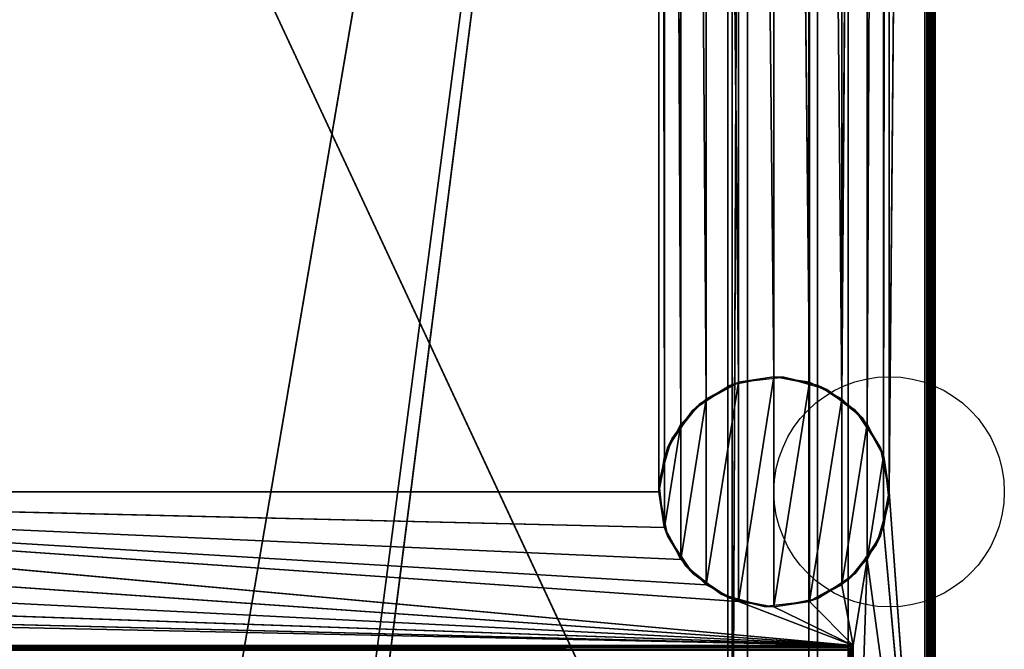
# Model space of a CAD drawing. Header units: millimetres. Extents: x -10 to 414, y -927 to 10.
# Tile 23 of 27: x 221 to 414, y -816 to -693. Entities that reach past the tile are written whole.
import ezdxf

# ---------------------------------------------------------------- set-up
doc = ezdxf.new("R2010")
doc.units = ezdxf.units.MM
doc.header["$MEASUREMENT"] = 0
for name, color, linetype, lineweight in [('0 Misc', 7, 'Continuous', 35), ('10 Raster Images', 7, 'Continuous', 35), ('5 Hatches', 7, 'Continuous', 35)]:
    doc.layers.add(name, color=color, linetype=linetype, lineweight=lineweight)

msp = doc.modelspace()

# ---------------------------------------------------------------- linework, layer by layer
at = {"layer": '0 Misc', "color": 160, "linetype": 'Continuous', "lineweight": 25}
for p, q in [((399, -1, 1195), (399, -899, 1195)), ((400, -1, 1174), (400, -899, 1174)), ((400, -899, 1194), (400, -1, 1194)), ((391, -785, 12), (398, -2, 12)), ((398, -881, 12), (398, -2, 12)), ((399, -2, 13), (399, -881, 13)), ((399, -881, 1173), (399, -2, 1173)), ((383, -17, 34.5), (383, -815, 34.5)), ((383, -17, 1173), (383, -881, 1173)), ((383, -881, 13), (383, -17, 1173)), ((383, -815.89, 33.95), (383, -17, 1173)), ((383, -815.71, 34.21), (383, -17, 1173)), ((383, -815.45, 34.39), (383, -17, 1173)), ((383, -815.16, 34.49), (383, -17, 1173)), ((383, -815, 34.5), (383, -17, 1173)), ((346, -785, 12), (346, -59, 12)), ((347.1, -778.05, 12), (346, -59, 12)), ((389.9, -778.05, 12), (391, -59, 12)), ((391, -59, 12), (391, -785, 12)), ((347.1, -778.05, 12), (347.1, -65.95, 12)), ((350.3, -771.77, 12), (347.1, -65.95, 12)), ((386.7, -771.77, 12), (389.9, -65.95, 12)), ((389.9, -778.05, 12), (389.9, -65.95, 12)), ((350.3, -771.77, 12), (350.3, -72.23, 12)), ((355.27, -766.8, 12), (350.3, -72.23, 12)), ((381.73, -766.8, 12), (386.7, -72.23, 12)), ((386.7, -771.77, 12), (386.7, -72.23, 12)), ((355.27, -766.8, 12), (355.27, -77.2, 12)), ((361.55, -763.6, 12), (355.27, -77.2, 12)), ((381.73, -766.8, 12), (381.73, -77.2, 12)), ((361.55, -763.6, 12), (361.55, -80.4, 12)), ((368.5, -762.5, 12), (361.55, -80.4, 12)), ((375.45, -763.6, 12), (375.45, -80.4, 12)), ((381.73, -766.8, 12), (375.45, -80.4, 12)), ((368.5, -762.5, 12), (368.5, -81.5, 12)), ((375.45, -763.6, 12), (368.5, -81.5, 12)), ((23, -159, 93), (360.3, -882.9, 93)), ((260.5, -842, 70), (377, -159, 70)), ((287.5, -842, 70), (377, -159, 70)), ((287.5, -864, 70), (377, -159, 70)), ((359.5, -883, 809), (359.5, -159, 809)), ((359.5, -883, 786), (359.5, -159, 786)), ((359.5, -883, 451), (359.5, -159, 451)), ((359.5, -883, 428), (359.5, -159, 428)), ((360.3, -882.9, 93), (360.3, -159.1, 93)), ((360.3, -159.1, 1140), (360.3, -882.9, 1140)), ((377, -883, 70), (377, -159, 70)), ((377, -883, 93), (377, -159, 70)), ((377, -882.9, 93), (377, -159, 70)), ((377, -881.6, 93), (377, -159, 70)), ((360.3, -882.9, 1140), (363.3, -160.4, 1140)), ((363.3, -881.6, 1140), (363.3, -160.4, 1140)), ((363.3, -881.6, 94.3), (363.3, -160.4, 94.3)), ((375.3, -160.4, 93), (375.3, -881.6, 93)), ((375.3, -160.4, 94.3), (375.3, -881.6, 94.3)), ((377, -881.6, 93), (377, -160.4, 93)), ((355.27, -803.2), (361.55, -763.6)), ((361.55, -806.4), (368.5, -762.5)), ((361.55, -806.4), (361.55, -763.6)), ((368.5, -807.5), (368.5, -762.5)), ((368.5, -807.5), (375.45, -763.6)), ((375.45, -806.4), (375.45, -763.6)), ((350.3, -798.23), (355.27, -766.8)), ((355.27, -803.2), (355.27, -766.8)), ((375.45, -806.4), (381.73, -766.8)), ((381.73, -803.2), (381.73, -766.8)), ((347.1, -791.95), (350.3, -771.77)), ((350.3, -798.23), (350.3, -771.77)), ((381.73, -803.2), (386.7, -771.77)), ((386.7, -798.23), (386.7, -771.77)), ((347.1, -791.95), (347.1, -778.05)), ((386.7, -798.23), (389.9, -778.05)), ((389.9, -791.95), (389.9, -778.05)), ((54, -785, 12), (346, -785, 12)), ((384, -815, 12), (54, -785, 12)), ((361.55, -806.4, 12), (54, -785, 12)), ((355.27, -803.2, 12), (54, -785, 12)), ((350.3, -798.23, 12), (54, -785, 12)), ((347.1, -791.95, 12), (54, -785, 12)), ((398, -881, 12), (391, -785, 12)), ((384, -815, 12), (52.9, -791.95, 12)), ((398, -881, 12), (389.9, -791.95, 12)), ((384, -815, 12), (49.7, -798.23, 12)), ((384, -815, 12), (386.7, -798.23, 12)), ((384, -881, 12), (386.7, -798.23, 12)), ((398, -881, 12), (386.7, -798.23, 12)), ((384, -815, 12), (44.73, -803.2, 12)), ((384, -815, 12), (381.73, -803.2, 12)), ((384, -815, 12), (31.5, -807.5, 12)), ((384, -815, 12), (38.45, -806.4, 12)), ((384, -815, 12), (361.55, -806.4, 12)), ((384, -815, 12), (368.5, -807.5, 12)), ((384, -815, 12), (375.45, -806.4, 12)), ((16, -815, 12), (384, -815, 12)), ((383, -815, 34.5), (17, -815, 34.5)), ((384, -815, 12), (384, -881, 12))]:
    msp.add_line(p, q, dxfattribs=at).dxf.unprotected_set("ltscale", 0)
for centre in [(391, -785), (391, -785, 12)]:
    msp.add_circle(centre, 22.5, dxfattribs=at).dxf.unprotected_set("ltscale", 0)
at = {"layer": '0 Misc', "color": 160, "linetype": 'Continuous', "lineweight": 25, "extrusion": (-0.654654, 0.755929, 0)}
msp.add_arc((243.27, 13, -867.47), 1.41, 270, 0, dxfattribs=at).dxf.unprotected_set("ltscale", 0)
at = {"layer": '0 Misc', "color": 160, "linetype": 'Continuous', "lineweight": 25, "extrusion": (-1, 0, 0)}
msp.add_arc((815, 33.5, -383), 1, 0, 90, dxfattribs=at).dxf.unprotected_set("ltscale", 0)
at = {"layer": '0 Misc', "color": 7, "lineweight": 25}
for points, invisible_edges in [([(399, -1, 1173), (399.38, -899, 1173.08), (399, -2, 1173)], 1), ([(399, -1, 1173), (399.38, -1, 1173.08), (399.38, -899, 1173.08)], 12), ([(399, -1, 1195), (399.38, -899, 1194.92), (399.38, -1, 1194.92)], 1), ([(399, -1, 1195), (399, -899, 1195), (399.38, -899, 1194.92)], 12), ([(399.38, -899, 1173.08), (399.71, -1, 1173.29), (399.71, -899, 1173.29)], 1), ([(399.38, -899, 1173.08), (399.38, -1, 1173.08), (399.71, -1, 1173.29)], 12), ([(399.38, -1, 1194.92), (399.71, -899, 1194.71), (399.71, -1, 1194.71)], 1), ([(399.38, -1, 1194.92), (399.38, -899, 1194.92), (399.71, -899, 1194.71)], 12), ([(399.92, -1, 1173.62), (399.71, -899, 1173.29), (399.71, -1, 1173.29)], 1), ([(399.92, -1, 1173.62), (399.92, -899, 1173.62), (399.71, -899, 1173.29)], 12), ([(399.71, -1, 1194.71), (399.92, -899, 1194.38), (399.92, -1, 1194.38)], 1), ([(399.71, -1, 1194.71), (399.71, -899, 1194.71), (399.92, -899, 1194.38)], 12), ([(400, -1, 1174), (399.92, -899, 1173.62), (399.92, -1, 1173.62)], 1), ([(400, -1, 1174), (400, -899, 1174), (399.92, -899, 1173.62)], 12), ([(400, -899, 1194), (399.92, -1, 1194.38), (399.92, -899, 1194.38)], 1), ([(400, -899, 1194), (400, -1, 1194), (399.92, -1, 1194.38)], 12), ([(400, -899, 1194), (400, -1, 1174), (400, -1, 1194)], 1), ([(400, -899, 1194), (400, -899, 1174), (400, -1, 1174)], 12), ([(398, -881, 12), (398.38, -2, 12.08), (398.38, -881, 12.08)], 1), ([(398, -881, 12), (398, -2, 12), (398.38, -2, 12.08)], 12), ([(398.71, -2, 12.29), (398.38, -881, 12.08), (398.38, -2, 12.08)], 1), ([(398.71, -2, 12.29), (398.71, -881, 12.29), (398.38, -881, 12.08)], 12), ([(398.92, -2, 12.62), (398.71, -881, 12.29), (398.71, -2, 12.29)], 1), ([(398.92, -2, 12.62), (398.92, -881, 12.62), (398.71, -881, 12.29)], 12), ([(399, -2, 13), (398.92, -881, 12.62), (398.92, -2, 12.62)], 1), ([(399, -2, 13), (399, -881, 13), (398.92, -881, 12.62)], 12), ([(399.38, -899, 1173.08), (399, -881, 1173), (399, -2, 1173)], 12), ([(383, -815, 34.5), (17, -17, 34.5), (17, -815, 34.5)], 1), ([(383, -815, 34.5), (383, -17, 34.5), (17, -17, 34.5)], 12), ([(359.5, -883, 809), (40.5, -159, 809), (40.5, -883, 809)], 1), ([(359.5, -883, 809), (359.5, -159, 809), (40.5, -159, 809)], 12), ([(40.5, -883, 786), (359.5, -159, 786), (359.5, -883, 786)], 1), ([(40.5, -883, 786), (40.5, -159, 786), (359.5, -159, 786)], 12), ([(359.5, -883, 451), (40.5, -159, 451), (40.5, -883, 451)], 1), ([(359.5, -883, 451), (359.5, -159, 451), (40.5, -159, 451)], 12), ([(40.5, -883, 428), (359.5, -159, 428), (359.5, -883, 428)], 1), ([(40.5, -883, 428), (40.5, -159, 428), (359.5, -159, 428)], 12), ([(359.5, -883, 786), (359.5, -159, 809), (359.5, -883, 809)], 1), ([(359.5, -883, 786), (359.5, -159, 786), (359.5, -159, 809)], 12), ([(359.5, -883, 428), (359.5, -159, 451), (359.5, -883, 451)], 1), ([(359.5, -883, 428), (359.5, -159, 428), (359.5, -159, 451)], 12), ([(360.3, -882.9, 93), (360.3, -159.1, 1140), (360.3, -159.1, 93)], 1), ([(360.3, -882.9, 93), (360.3, -882.9, 1140), (360.3, -159.1, 1140)], 12), ([(363.3, -160.4, 94.3), (363.3, -881.6, 1140), (363.3, -881.6, 94.3)], 1), ([(363.3, -160.4, 94.3), (363.3, -160.4, 1140), (363.3, -881.6, 1140)], 12), ([(375.3, -881.6, 94.3), (363.3, -160.4, 94.3), (363.3, -881.6, 94.3)], 1), ([(375.3, -881.6, 94.3), (375.3, -160.4, 94.3), (363.3, -160.4, 94.3)], 12), ([(375.3, -881.6, 93), (377, -160.4, 93), (375.3, -160.4, 93)], 1), ([(375.3, -881.6, 93), (377, -881.6, 93), (377, -160.4, 93)], 12), ([(375.3, -881.6, 93), (375.3, -160.4, 94.3), (375.3, -881.6, 94.3)], 1), ([(375.3, -881.6, 93), (375.3, -160.4, 93), (375.3, -160.4, 94.3)], 12), ([(16, -815, 12), (383.62, -815.38, 12.08), (16.38, -815.38, 12.08)], 1), ([(16, -815, 12), (384, -815, 12), (383.62, -815.38, 12.08)], 1), ([(383.29, -815.71, 12.29), (16.38, -815.38, 12.08), (383.62, -815.38, 12.08)], 2), ([(383.29, -815.71, 12.29), (16.71, -815.71, 12.29), (16.38, -815.38, 12.08)], 12), ([(383, -815, 34.5), (17, -815.38, 34.42), (383, -815.38, 34.42)], 1), ([(383, -815, 34.5), (17, -815, 34.5), (17, -815.38, 34.42)], 12), ([(17, -815.71, 34.21), (383, -815.38, 34.42), (17, -815.38, 34.42)], 1), ([(17, -815.71, 34.21), (383, -815.71, 34.21), (383, -815.38, 34.42)], 12), ([(383.29, -881, 12.29), (383.62, -815.38, 12.08), (383.62, -881, 12.08)], 1), ([(383.29, -881, 12.29), (383.29, -815.71, 12.29), (383.62, -815.38, 12.08)], 12), ([(384, -815, 12), (383.62, -881, 12.08), (383.62, -815.38, 12.08)], 1), ([(384, -815, 12), (384, -881, 12), (383.62, -881, 12.08)], 12), ([(383.17, -815.83, 12.44), (16.71, -815.71, 12.29), (383.29, -815.71, 12.29)], 2), ([(383.17, -815.83, 12.44), (16.83, -815.83, 12.44), (16.71, -815.71, 12.29)], 12), ([(17, -815.92, 33.88), (383, -815.71, 34.21), (17, -815.71, 34.21)], 1), ([(17, -815.92, 33.88), (383, -815.92, 33.88), (383, -815.71, 34.21)], 12)]:
    msp.add_3dface(points, dxfattribs=dict(at, invisible_edges=invisible_edges))
for points in [[(391, -59, 12), (398, -2, 12), (391, -785, 12)], [(398, -881, 12), (391, -785, 12), (398, -2, 12)], [(383, -17, 1173), (17, -881, 1173), (17, -17, 1173)], [(383, -881, 1173), (17, -881, 1173), (383, -17, 1173)], [(383, -17, 1173), (383, -881, 13), (383, -881, 1173)], [(383, -881, 13), (383, -17, 1173), (383, -815.89, 33.95)], [(383, -815.89, 33.95), (383, -17, 1173), (383, -815.71, 34.21)], [(383, -815.71, 34.21), (383, -17, 1173), (383, -815.45, 34.39)], [(383, -815.45, 34.39), (383, -17, 1173), (383, -815.16, 34.49)], [(383, -815.16, 34.49), (383, -17, 1173), (383, -815, 34.5)], [(383, -815, 34.5), (383, -17, 1173), (383, -17, 34.5)], [(54, -59, 12), (347.1, -52.05, 12), (54, -785, 12)], [(54, -785, 12), (347.1, -52.05, 12), (346, -59, 12)], [(54, -785, 12), (346, -59, 12), (346, -785, 12)], [(346, -59, 12), (347.1, -778.05, 12), (346, -785, 12)], [(347.1, -778.05, 12), (346, -59, 12), (347.1, -65.95, 12)], [(389.9, -778.05, 12), (389.9, -65.95, 12), (391, -59, 12)], [(389.9, -778.05, 12), (391, -59, 12), (391, -785, 12)], [(347.1, -778.05, 12), (347.1, -65.95, 12), (350.3, -771.77, 12)], [(350.3, -771.77, 12), (347.1, -65.95, 12), (350.3, -72.23, 12)], [(386.7, -771.77, 12), (386.7, -72.23, 12), (389.9, -65.95, 12)], [(386.7, -771.77, 12), (389.9, -65.95, 12), (389.9, -778.05, 12)], [(350.3, -771.77, 12), (350.3, -72.23, 12), (355.27, -766.8, 12)], [(355.27, -766.8, 12), (350.3, -72.23, 12), (355.27, -77.2, 12)], [(381.73, -766.8, 12), (381.73, -77.2, 12), (386.7, -72.23, 12)], [(381.73, -766.8, 12), (386.7, -72.23, 12), (386.7, -771.77, 12)], [(355.27, -766.8, 12), (355.27, -77.2, 12), (361.55, -763.6, 12)], [(361.55, -763.6, 12), (355.27, -77.2, 12), (361.55, -80.4, 12)], [(381.73, -766.8, 12), (375.45, -80.4, 12), (381.73, -77.2, 12)], [(361.55, -763.6, 12), (361.55, -80.4, 12), (368.5, -762.5, 12)], [(368.5, -762.5, 12), (361.55, -80.4, 12), (368.5, -81.5, 12)], [(375.45, -763.6, 12), (368.5, -81.5, 12), (375.45, -80.4, 12)], [(375.45, -763.6, 12), (375.45, -80.4, 12), (381.73, -766.8, 12)], [(368.5, -762.5, 12), (368.5, -81.5, 12), (375.45, -763.6, 12)], [(23, -883, 93), (360.3, -882.9, 93), (23, -159, 93)], [(23, -159, 93), (360.3, -882.9, 93), (360.3, -159.1, 93)], [(377, -159, 70), (23, -883, 70), (23, -159, 70)], [(23, -883, 70), (377, -159, 70), (112.5, -842, 70)], [(112.5, -842, 70), (377, -159, 70), (139.5, -842, 70)], [(139.5, -842, 70), (377, -159, 70), (139.5, -864, 70)], [(139.5, -864, 70), (377, -159, 70), (260.5, -842, 70)], [(260.5, -842, 70), (377, -159, 70), (287.5, -842, 70)], [(287.5, -842, 70), (377, -159, 70), (287.5, -864, 70)], [(377, -883, 70), (287.5, -864, 70), (377, -159, 70)], [(363.3, -160.4, 1140), (360.3, -159.1, 1140), (360.3, -882.9, 1140)], [(377, -159, 70), (377, -883, 93), (377, -883, 70)], [(377, -883, 93), (377, -159, 70), (377, -882.9, 93)], [(377, -882.9, 93), (377, -159, 70), (377, -881.6, 93)], [(377, -881.6, 93), (377, -159, 70), (377, -160.4, 93)], [(360.3, -882.9, 1140), (363.3, -881.6, 1140), (363.3, -160.4, 1140)], [(355.27, -803.2), (355.27, -766.8), (361.55, -763.6)], [(355.27, -803.2), (361.55, -763.6), (361.55, -806.4)], [(361.55, -806.4), (361.55, -763.6), (368.5, -762.5)], [(361.55, -806.4), (368.5, -762.5), (368.5, -807.5)], [(368.5, -807.5), (368.5, -762.5), (375.45, -763.6)], [(368.5, -807.5), (375.45, -763.6), (375.45, -806.4)], [(375.45, -806.4), (375.45, -763.6), (381.73, -766.8)], [(350.3, -798.23), (350.3, -771.77), (355.27, -766.8)], [(350.3, -798.23), (355.27, -766.8), (355.27, -803.2)], [(375.45, -806.4), (381.73, -766.8), (381.73, -803.2)], [(381.73, -803.2), (381.73, -766.8), (386.7, -771.77)], [(347.1, -791.95), (347.1, -778.05), (350.3, -771.77)], [(347.1, -791.95), (350.3, -771.77), (350.3, -798.23)], [(381.73, -803.2), (386.7, -771.77), (386.7, -798.23)], [(386.7, -798.23), (386.7, -771.77), (389.9, -778.05)], [(347.1, -778.05), (347.1, -791.95), (346, -785)], [(386.7, -798.23), (389.9, -778.05), (389.9, -791.95)], [(389.9, -791.95), (389.9, -778.05), (391, -785)], [(384, -815, 12), (52.9, -791.95, 12), (54, -785, 12)], [(384, -815, 12), (54, -785, 12), (361.55, -806.4, 12)], [(361.55, -806.4, 12), (54, -785, 12), (355.27, -803.2, 12)], [(355.27, -803.2, 12), (54, -785, 12), (350.3, -798.23, 12)], [(350.3, -798.23, 12), (54, -785, 12), (347.1, -791.95, 12)], [(347.1, -791.95, 12), (54, -785, 12), (346, -785, 12)], [(398, -881, 12), (389.9, -791.95, 12), (391, -785, 12)], [(384, -815, 12), (49.7, -798.23, 12), (52.9, -791.95, 12)], [(398, -881, 12), (386.7, -798.23, 12), (389.9, -791.95, 12)], [(384, -815, 12), (44.73, -803.2, 12), (49.7, -798.23, 12)], [(384, -815, 12), (381.73, -803.2, 12), (386.7, -798.23, 12)], [(384, -815, 12), (386.7, -798.23, 12), (384, -881, 12)], [(384, -881, 12), (386.7, -798.23, 12), (398, -881, 12)], [(384, -815, 12), (38.45, -806.4, 12), (44.73, -803.2, 12)], [(384, -815, 12), (375.45, -806.4, 12), (381.73, -803.2, 12)], [(16, -815, 12), (31.5, -807.5, 12), (384, -815, 12)], [(384, -815, 12), (31.5, -807.5, 12), (38.45, -806.4, 12)], [(384, -815, 12), (361.55, -806.4, 12), (368.5, -807.5, 12)], [(384, -815, 12), (368.5, -807.5, 12), (375.45, -806.4, 12)], [(383.29, -881, 12.29), (383.17, -815.83, 12.44), (383.29, -815.71, 12.29)]]:
    msp.add_3dface(points, dxfattribs=at)
at = {"layer": '0 Misc', "color": 164, "lineweight": 25}
for points in [[(361.69, -763.56, 12), (359.89, -764.21), (354, -767.8, 12)], [(361.69, -763.56, 12), (368.5, -762.5), (359.89, -764.21)], [(370.41, -762.58, 12), (368.5, -762.5), (361.69, -763.56, 12)], [(370.41, -762.58, 12), (377.11, -764.21), (368.5, -762.5)], [(378.85, -765.02, 12), (377.11, -764.21), (370.41, -762.58, 12)], [(354, -767.8, 12), (359.89, -764.21), (352.59, -769.09)], [(378.85, -765.02, 12), (384.41, -769.09), (377.11, -764.21)], [(385.7, -770.5, 12), (384.41, -769.09), (378.85, -765.02, 12)], [(348.52, -774.65, 12), (352.59, -769.09), (347.71, -776.39)], [(354, -767.8, 12), (352.59, -769.09), (348.52, -774.65, 12)], [(385.7, -770.5, 12), (389.29, -776.39), (384.41, -769.09)], [(389.94, -778.19, 12), (389.29, -776.39), (385.7, -770.5, 12)], [(348.52, -774.65, 12), (347.71, -776.39), (346.08, -783.09, 12)], [(346.08, -783.09, 12), (347.71, -776.39), (346, -785)], [(389.94, -778.19, 12), (391, -785), (389.29, -776.39)], [(390.92, -786.91, 12), (391, -785), (389.94, -778.19, 12)], [(346.08, -783.09, 12), (346, -785), (347.06, -791.81, 12)], [(347.06, -791.81, 12), (346, -785), (347.71, -793.61)], [(390.92, -786.91, 12), (389.29, -793.61), (391, -785)], [(388.48, -795.35, 12), (389.29, -793.61), (390.92, -786.91, 12)], [(347.06, -791.81, 12), (347.71, -793.61), (351.3, -799.5, 12)], [(351.3, -799.5, 12), (347.71, -793.61), (352.59, -800.91)], [(388.48, -795.35, 12), (384.41, -800.91), (389.29, -793.61)], [(383, -802.2, 12), (384.41, -800.91), (388.48, -795.35, 12)], [(351.3, -799.5, 12), (352.59, -800.91), (358.15, -804.98, 12)], [(358.15, -804.98, 12), (352.59, -800.91), (359.89, -805.79)], [(383, -802.2, 12), (377.11, -805.79), (384.41, -800.91)], [(383, -802.2, 12), (375.31, -806.44, 12), (377.11, -805.79)], [(358.15, -804.98, 12), (359.89, -805.79), (366.59, -807.42, 12)], [(359.89, -805.79), (368.5, -807.5), (366.59, -807.42, 12)], [(377.11, -805.79), (375.31, -806.44, 12), (368.5, -807.5)], [(368.5, -807.5), (375.31, -806.44, 12), (366.59, -807.42, 12)]]:
    msp.add_3dface(points, dxfattribs=at)
at = {"layer": '10 Raster Images', "color": 160, "linetype": 'Continuous', "lineweight": 25}
for p, q in [((398, -881, 12), (398, -2, 12)), ((383, -17, 1173), (383, -881, 1173)), ((383, -815, 34.5), (383, -17, 34.5)), ((383, -881, 1173), (383, -17, 1173)), ((360.3, -159.1, 93), (360.3, -882.9, 93)), ((360.3, -882.9, 1140), (360.3, -159.1, 1140)), ((377, -159, 70), (377, -883, 70)), ((377, -883, 70), (377, -159, 70)), ((363.3, -160.4, 1140), (363.3, -881.6, 1140)), ((377, -881.6, 93), (377, -160.4, 93)), ((361.55, -763.6), (355.27, -766.8)), ((355.27, -766.8, 12), (361.55, -763.6, 12)), ((368.5, -762.5), (361.55, -763.6)), ((361.55, -763.6, 12), (368.5, -762.5, 12)), ((375.45, -763.6), (368.5, -762.5)), ((368.5, -762.5, 12), (375.45, -763.6, 12)), ((381.73, -766.8), (375.45, -763.6)), ((375.45, -763.6, 12), (381.73, -766.8, 12)), ((355.27, -766.8), (350.3, -771.77)), ((350.3, -771.77, 12), (355.27, -766.8, 12)), ((386.7, -771.77), (381.73, -766.8)), ((381.73, -766.8, 12), (386.7, -771.77, 12)), ((350.3, -771.77), (347.1, -778.05)), ((347.1, -778.05, 12), (350.3, -771.77, 12)), ((389.9, -778.05), (386.7, -771.77)), ((386.7, -771.77, 12), (389.9, -778.05, 12)), ((347.1, -778.05), (346, -785)), ((346, -785, 12), (347.1, -778.05, 12)), ((391, -785), (389.9, -778.05)), ((389.9, -778.05, 12), (391, -785, 12)), ((346, -785), (347.1, -791.95)), ((347.1, -791.95, 12), (346, -785, 12)), ((389.9, -791.95), (391, -785)), ((391, -785, 12), (389.9, -791.95, 12)), ((347.1, -791.95), (350.3, -798.23)), ((350.3, -798.23, 12), (347.1, -791.95, 12)), ((386.7, -798.23), (389.9, -791.95)), ((389.9, -791.95, 12), (386.7, -798.23, 12)), ((350.3, -798.23), (355.27, -803.2)), ((355.27, -803.2, 12), (350.3, -798.23, 12)), ((381.73, -803.2), (386.7, -798.23)), ((386.7, -798.23, 12), (381.73, -803.2, 12)), ((355.27, -803.2), (361.55, -806.4)), ((361.55, -806.4, 12), (355.27, -803.2, 12)), ((375.45, -806.4), (381.73, -803.2)), ((381.73, -803.2, 12), (375.45, -806.4, 12)), ((361.55, -806.4), (368.5, -807.5)), ((368.5, -807.5, 12), (361.55, -806.4, 12)), ((368.5, -807.5), (375.45, -806.4)), ((375.45, -806.4, 12), (368.5, -807.5, 12)), ((16, -815, 12), (384, -815, 12)), ((383, -815.16, 34.49), (383, -815, 34.5)), ((383, -815.45, 34.39), (383, -815.16, 34.49)), ((383, -815.71, 34.21), (383, -815.45, 34.39)), ((384, -815, 12), (384, -881, 12)), ((383, -815.89, 33.95), (383, -815.71, 34.21))]:
    msp.add_line(p, q, dxfattribs=at).dxf.unprotected_set("ltscale", 0)
at = {"layer": '5 Hatches', "color": 7, "lineweight": 25}
for points, invisible_edges in [([(399, -899, 1195), (1, -1, 1195), (1, -899, 1195)], 1), ([(399, -899, 1195), (399, -1, 1195), (1, -1, 1195)], 12), ([(399, -2, 1173), (399, -881, 13), (399, -2, 13)], 1), ([(399, -2, 1173), (399, -881, 1173), (399, -881, 13)], 12)]:
    msp.add_3dface(points, dxfattribs=dict(at, invisible_edges=invisible_edges))

doc.saveas('drawing.dxf')
